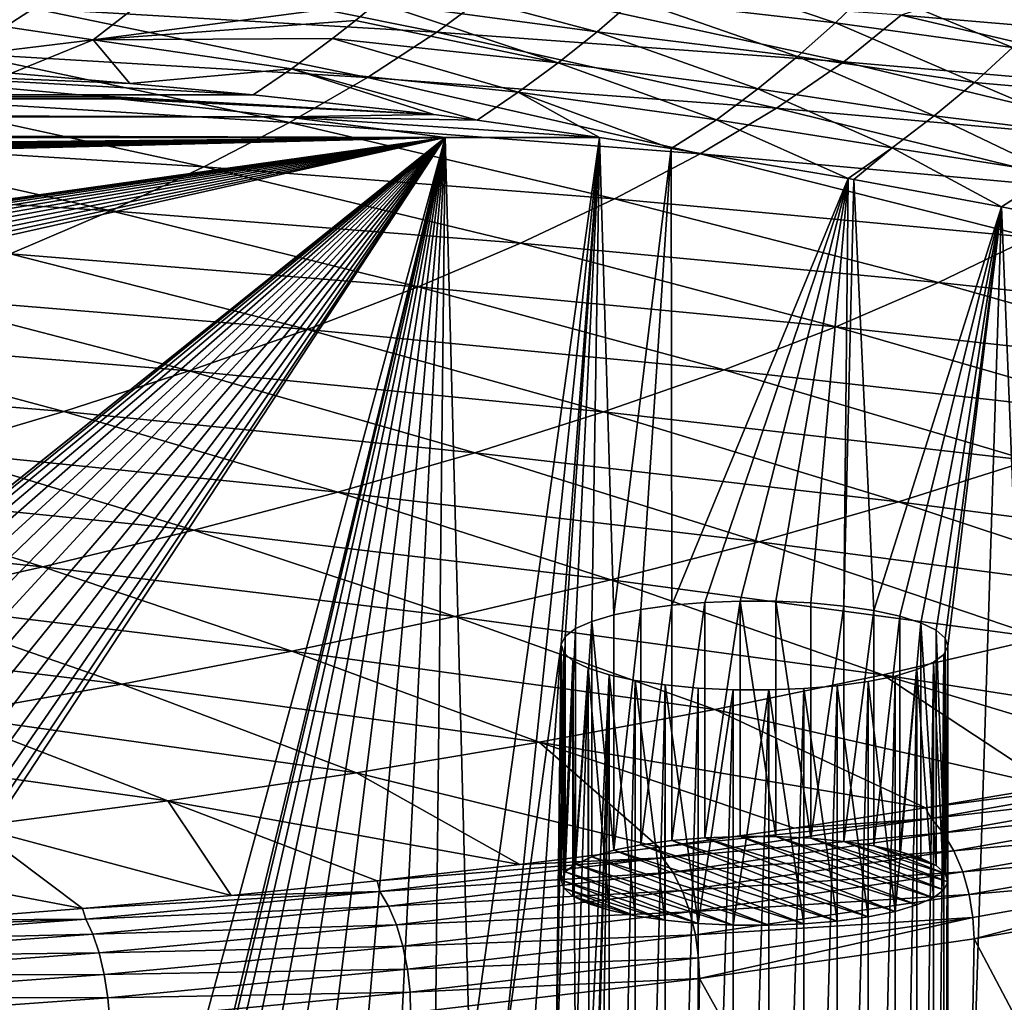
# Model space of a CAD drawing. Header units: metres. Extents: x -150 to 310, y -128 to 84.
# Tile 248 of 256: x 281 to 291, y 24 to 34. Entities that reach past the tile are written whole.
import ezdxf

# ---------------------------------------------------------------- set-up
doc = ezdxf.new("R2010")
doc.units = ezdxf.units.M
doc.layers.add('solid_26009703_SW0001_01', color=7, linetype='CONTINUOUS')

msp = doc.modelspace()

# ---------------------------------------------------------------- linework, layer by layer
at = {"layer": 'solid_26009703_SW0001_01'}
for points in [[(285.549469, 34.229885, 226.436417), (282.025909, 34.940891, 225.497757), (281.378357, 34.473717, 227.118439)], [(285.549469, 34.229885, 226.436417), (286.181061, 34.704117, 224.732376), (282.025909, 34.940891, 225.497757)], [(287.590088, 34.567863, 145.111008), (287.952087, 34.909527, 145.161819), (289.670258, 34.325634, 146.438599)], [(287.952087, 34.909527, 145.161819), (290.03656, 34.682556, 146.499359), (289.670258, 34.325634, 146.438599)], [(282.819458, 34.792801, 142.6315), (281.994415, 34.149914, 142.603485), (280.098816, 34.433998, 141.472763)], [(282.819458, 34.792801, 142.6315), (284.935913, 34.537025, 143.779022), (281.994415, 34.149914, 142.603485)], [(287.20578, 34.235413, 145.073425), (284.935913, 34.537025, 143.779022), (285.207275, 34.769348, 143.800949)], [(287.20578, 34.235413, 145.073425), (285.207275, 34.769348, 143.800949), (287.590088, 34.567863, 145.111008)], [(294.496643, 34.055347, 222.979782), (291.44693, 34.761524, 222.222366), (290.351105, 34.406754, 223.903366)], [(280.654572, 34.010101, 228.713531), (281.378357, 34.473717, 227.118439), (277.272766, 34.649605, 227.778717)], [(289.756226, 33.922871, 225.702988), (286.181061, 34.704117, 224.732376), (285.549469, 34.229885, 226.436417)], [(289.756226, 33.922871, 225.702988), (290.351105, 34.406754, 223.903366), (286.181061, 34.704117, 224.732376)], [(289.670258, 34.325634, 146.438599), (290.03656, 34.682556, 146.499359), (291.500641, 34.071388, 147.757034)], [(290.03656, 34.682556, 146.499359), (291.86618, 34.441887, 147.827026), (291.500641, 34.071388, 147.757034)], [(284.935913, 34.537025, 143.779022), (284.706451, 34.350189, 143.765244), (281.994415, 34.149914, 142.603485)], [(286.804291, 33.915009, 145.047089), (284.706451, 34.350189, 143.765244), (284.935913, 34.537025, 143.779022)], [(286.804291, 33.915009, 145.047089), (284.935913, 34.537025, 143.779022), (287.20578, 34.235413, 145.073425)], [(287.20578, 34.235413, 145.073425), (287.590088, 34.567863, 145.111008), (289.278595, 33.978367, 146.391769)], [(287.590088, 34.567863, 145.111008), (289.670258, 34.325634, 146.438599), (289.278595, 33.978367, 146.391769)], [(279.981049, 33.905453, 141.795685), (280.098816, 34.433998, 141.472763), (281.994415, 34.149914, 142.603485)], [(284.830292, 33.760189, 228.112885), (281.378357, 34.473717, 227.118439), (280.654572, 34.010101, 228.713531)], [(284.830292, 33.760189, 228.112885), (285.549469, 34.229885, 226.436417), (281.378357, 34.473717, 227.118439)], [(284.706451, 34.350189, 143.765244), (284.469025, 34.165142, 143.754669), (281.994415, 34.149914, 142.603485)], [(286.804291, 33.915009, 145.047089), (284.469025, 34.165142, 143.754669), (284.706451, 34.350189, 143.765244)], [(289.278595, 33.978367, 146.391769), (289.670258, 34.325634, 146.438599), (291.106934, 33.711071, 147.701141)], [(289.670258, 34.325634, 146.438599), (291.500641, 34.071388, 147.757034), (291.106934, 33.711071, 147.701141)], [(293.967651, 33.55761, 224.88829), (290.351105, 34.406754, 223.903366), (289.756226, 33.922871, 225.702988)], [(293.967651, 33.55761, 224.88829), (294.496643, 34.055347, 222.979782), (290.351105, 34.406754, 223.903366)], [(289.061798, 33.444275, 227.473923), (285.549469, 34.229885, 226.436417), (284.830292, 33.760189, 228.112885)], [(289.061798, 33.444275, 227.473923), (289.756226, 33.922871, 225.702988), (285.549469, 34.229885, 226.436417)], [(286.804291, 33.915009, 145.047089), (287.20578, 34.235413, 145.073425), (288.866852, 33.643864, 146.357056)], [(287.20578, 34.235413, 145.073425), (289.278595, 33.978367, 146.391769), (288.866852, 33.643864, 146.357056)], [(281.150696, 33.807163, 142.441559), (279.981049, 33.905453, 141.795685), (281.994415, 34.149914, 142.603485)], [(282.373444, 33.699184, 143.089355), (281.150696, 33.807163, 142.441559), (281.994415, 34.149914, 142.603485)], [(284.469025, 34.165142, 143.754669), (284.044495, 33.852943, 143.743149), (281.994415, 34.149914, 142.603485)], [(282.373444, 33.699184, 143.089355), (281.994415, 34.149914, 142.603485), (284.044495, 33.852943, 143.743149)], [(286.390503, 33.608898, 145.029953), (284.044495, 33.852943, 143.743149), (284.469025, 34.165142, 143.754669)], [(286.390503, 33.608898, 145.029953), (284.469025, 34.165142, 143.754669), (286.804291, 33.915009, 145.047089)], [(284.026489, 33.295635, 229.758377), (280.654572, 34.010101, 228.713531), (279.857239, 33.550457, 230.280304)], [(284.026489, 33.295635, 229.758377), (284.830292, 33.760189, 228.112885), (280.654572, 34.010101, 228.713531)], [(291.106934, 33.711071, 147.701141), (291.500641, 34.071388, 147.757034), (292.865509, 33.554932, 149.021057)], [(286.390503, 33.608898, 145.029953), (286.804291, 33.915009, 145.047089), (288.440338, 33.324551, 146.332352)], [(286.804291, 33.915009, 145.047089), (288.866852, 33.643864, 146.357056), (288.440338, 33.324551, 146.332352)], [(288.866852, 33.643864, 146.357056), (289.278595, 33.978367, 146.391769), (290.69046, 33.364227, 147.657715)], [(293.318939, 33.067432, 226.766083), (289.756226, 33.922871, 225.702988), (289.061798, 33.444275, 227.473923)], [(289.278595, 33.978367, 146.391769), (291.106934, 33.711071, 147.701141), (290.69046, 33.364227, 147.657715)], [(293.318939, 33.067432, 226.766083), (293.967651, 33.55761, 224.88829), (289.756226, 33.922871, 225.702988)], [(220.753189, 33.818741, 142.368561), (281.85083, 33.581394, 143.738922), (218.184708, 33.581394, 143.738922)], [(220.753189, 33.818741, 142.368561), (279.031219, 33.83704, 142.251602), (281.85083, 33.581394, 143.738922)], [(279.031219, 33.83704, 142.251602), (282.373444, 33.699184, 143.089355), (283.649292, 33.581394, 143.738922)], [(281.85083, 33.581394, 143.738922), (279.031219, 33.83704, 142.251602), (283.649292, 33.581394, 143.738922)], [(279.031219, 33.83704, 142.251602), (281.150696, 33.807163, 142.441559), (282.373444, 33.699184, 143.089355)], [(282.373444, 33.699184, 143.089355), (284.044495, 33.852943, 143.743149), (283.649292, 33.581394, 143.738922)], [(285.517883, 33.378094, 144.753815), (283.649292, 33.581394, 143.738922), (284.044495, 33.852943, 143.743149)], [(285.967102, 33.321426, 145.017349), (284.044495, 33.852943, 143.743149), (286.390503, 33.608898, 145.029953)], [(285.517883, 33.378094, 144.753815), (284.044495, 33.852943, 143.743149), (285.967102, 33.321426, 145.017349)], [(288.271088, 32.971764, 229.212036), (284.830292, 33.760189, 228.112885), (284.026489, 33.295635, 229.758377)], [(288.271088, 32.971764, 229.212036), (289.061798, 33.444275, 227.473923), (284.830292, 33.760189, 228.112885)], [(290.69046, 33.364227, 147.657715), (291.106934, 33.711071, 147.701141), (292.409882, 33.153748, 148.959671)], [(291.106934, 33.711071, 147.701141), (292.865509, 33.554932, 149.021057), (292.409882, 33.153748, 148.959671)], [(287.231842, 33.142666, 145.804123), (285.967102, 33.321426, 145.017349), (286.390503, 33.608898, 145.029953)], [(286.390503, 33.608898, 145.029953), (288.440338, 33.324551, 146.332352), (287.970184, 33.027657, 146.290665)], [(287.231842, 33.142666, 145.804123), (286.390503, 33.608898, 145.029953), (287.970184, 33.027657, 146.290665)], [(288.440338, 33.324551, 146.332352), (288.866852, 33.643864, 146.357056), (290.256653, 33.03334, 147.624786)], [(288.866852, 33.643864, 146.357056), (290.69046, 33.364227, 147.657715), (290.256653, 33.03334, 147.624786)], [(216.006058, 33.355789, 144.858429), (217.744492, 33.542385, 143.9431), (283.994232, 33.355755, 144.858582)], [(217.744492, 33.542385, 143.9431), (217.965561, 33.56163, 143.842987), (282.255432, 33.542393, 143.943069)], [(217.744492, 33.542385, 143.9431), (282.255432, 33.542393, 143.943069), (283.994232, 33.355755, 144.858582)], [(217.965561, 33.56163, 143.842987), (218.184708, 33.581394, 143.738922), (282.053345, 33.561947, 143.841324)], [(217.965561, 33.56163, 143.842987), (282.053345, 33.561947, 143.841324), (282.255432, 33.542393, 143.943069)], [(218.184708, 33.581394, 143.738922), (281.85083, 33.581394, 143.738922), (282.053345, 33.561947, 143.841324)], [(283.141022, 32.836823, 231.369522), (279.857239, 33.550457, 230.280304), (278.989044, 33.095207, 231.816055)], [(283.141022, 32.836823, 231.369522), (284.026489, 33.295635, 229.758377), (279.857239, 33.550457, 230.280304)], [(281.85083, 33.581394, 143.738922), (283.649292, 33.581394, 143.738922), (285.517883, 33.378094, 144.753815)], [(282.053345, 33.561947, 143.841324), (281.85083, 33.581394, 143.738922), (285.517883, 33.378094, 144.753815)], [(282.053345, 33.561947, 143.841324), (285.517883, 33.378094, 144.753815), (282.255432, 33.542393, 143.943069)], [(283.994232, 33.355755, 144.858582), (282.255432, 33.542393, 143.943069), (285.517883, 33.378094, 144.753815)], [(292.561707, 32.584015, 228.610245), (289.061798, 33.444275, 227.473923), (288.271088, 32.971764, 229.212036)], [(292.561707, 32.584015, 228.610245), (293.318939, 33.067432, 226.766083), (289.061798, 33.444275, 227.473923)], [(216.006058, 33.355789, 144.858429), (285.633423, 33.142666, 145.804123), (214.366592, 33.142666, 145.804123)], [(216.006058, 33.355789, 144.858429), (283.994232, 33.355755, 144.858582), (285.633423, 33.142666, 145.804123)], [(287.38736, 32.506145, 230.913223), (284.026489, 33.295635, 229.758377), (283.141022, 32.836823, 231.369522)], [(283.994232, 33.355755, 144.858582), (285.517883, 33.378094, 144.753815), (285.967102, 33.321426, 145.017349)], [(283.994232, 33.355755, 144.858582), (285.967102, 33.321426, 145.017349), (287.231842, 33.142666, 145.804123)], [(285.633423, 33.142666, 145.804123), (283.994232, 33.355755, 144.858582), (287.231842, 33.142666, 145.804123)], [(287.38736, 32.506145, 230.913223), (288.271088, 32.971764, 229.212036), (284.026489, 33.295635, 229.758377)], [(287.970184, 33.027657, 146.290665), (288.440338, 33.324551, 146.332352), (289.802917, 32.719349, 147.594879)], [(288.440338, 33.324551, 146.332352), (290.256653, 33.03334, 147.624786), (289.802917, 32.719349, 147.594879)], [(290.256653, 33.03334, 147.624786), (290.69046, 33.364227, 147.657715), (291.928375, 32.772495, 148.911743)], [(290.69046, 33.364227, 147.657715), (292.409882, 33.153748, 148.959671), (291.928375, 32.772495, 148.911743)], [(255.041092, 32.842091, 147.075653), (214.366592, 33.142666, 145.804123), (285.633423, 33.142666, 145.804123)], [(255.409927, 32.833172, 147.113373), (255.041092, 32.842091, 147.075653), (285.633423, 33.142666, 145.804123)], [(255.762848, 32.808918, 147.215988), (255.409927, 32.833172, 147.113373), (285.633423, 33.142666, 145.804123)], [(256.09082, 32.770248, 147.379562), (255.762848, 32.808918, 147.215988), (285.633423, 33.142666, 145.804123)], [(256.383392, 32.718056, 147.600357), (256.09082, 32.770248, 147.379562), (285.633423, 33.142666, 145.804123)], [(256.627686, 32.654808, 147.867905), (256.383392, 32.718056, 147.600357), (285.633423, 33.142666, 145.804123)], [(256.818268, 32.582169, 148.175186), (256.627686, 32.654808, 147.867905), (285.633423, 33.142666, 145.804123)], [(256.94751, 32.502415, 148.512573), (256.818268, 32.582169, 148.175186), (285.633423, 33.142666, 145.804123)], [(257.010559, 32.41946, 148.86351), (256.94751, 32.502415, 148.512573), (285.633423, 33.142666, 145.804123)], [(273.054352, 31.368559, 153.309128), (257.010559, 32.41946, 148.86351), (285.633423, 33.142666, 145.804123)], [(273.394135, 31.401554, 153.16954), (273.054352, 31.368559, 153.309128), (285.633423, 33.142666, 145.804123)], [(273.753357, 31.419693, 153.092819), (273.394135, 31.401554, 153.16954), (285.633423, 33.142666, 145.804123)], [(274.123444, 31.422354, 153.081558), (273.753357, 31.419693, 153.092819), (285.633423, 33.142666, 145.804123)], [(274.487549, 31.409288, 153.136826), (274.123444, 31.422354, 153.081558), (285.633423, 33.142666, 145.804123)], [(274.835052, 31.381189, 153.255692), (274.487549, 31.409288, 153.136826), (285.633423, 33.142666, 145.804123)], [(275.156219, 31.338531, 153.436157), (274.835052, 31.381189, 153.255692), (285.633423, 33.142666, 145.804123)], [(275.43576, 31.28335, 153.669586), (275.156219, 31.338531, 153.436157), (285.633423, 33.142666, 145.804123)], [(275.666992, 31.217337, 153.948837), (275.43576, 31.28335, 153.669586), (285.633423, 33.142666, 145.804123)], [(275.84201, 31.142279, 154.266357), (275.666992, 31.217337, 153.948837), (285.633423, 33.142666, 145.804123)], [(275.953339, 31.061644, 154.607468), (275.84201, 31.142279, 154.266357), (285.633423, 33.142666, 145.804123)], [(275.999023, 30.977451, 154.963623), (275.953339, 31.061644, 154.607468), (285.633423, 33.142666, 145.804123)], [(275.999023, 30.977451, 154.963623), (285.633423, 33.142666, 145.804123), (277.165985, 26.360853, 174.49321)], [(277.273132, 26.442041, 174.149765), (277.165985, 26.360853, 174.49321), (285.633423, 33.142666, 145.804123)], [(277.444275, 26.517504, 173.830536), (277.273132, 26.442041, 174.149765), (285.633423, 33.142666, 145.804123)], [(277.670074, 26.58379, 173.550125), (277.444275, 26.517504, 173.830536), (285.633423, 33.142666, 145.804123)], [(277.949036, 26.640297, 173.311081), (277.670074, 26.58379, 173.550125), (285.633423, 33.142666, 145.804123)], [(278.26886, 26.683872, 173.126755), (277.949036, 26.640297, 173.311081), (285.633423, 33.142666, 145.804123)], [(282.176941, 32.384354, 232.942932), (278.989044, 33.095207, 231.816055), (278.052704, 32.644772, 233.318054)], [(278.612671, 26.71279, 173.00441), (278.26886, 26.683872, 173.126755), (285.633423, 33.142666, 145.804123)], [(278.977539, 26.726917, 172.944656), (278.612671, 26.71279, 173.00441), (285.633423, 33.142666, 145.804123)], [(279.346283, 26.725267, 172.95163), (278.977539, 26.726917, 172.944656), (285.633423, 33.142666, 145.804123)], [(282.176941, 32.384354, 232.942932), (283.141022, 32.836823, 231.369522), (278.989044, 33.095207, 231.816055)], [(279.706512, 26.708225, 173.023727), (279.346283, 26.725267, 172.95163), (285.633423, 33.142666, 145.804123)], [(280.049286, 26.676029, 173.159927), (279.706512, 26.708225, 173.023727), (285.633423, 33.142666, 145.804123)], [(280.358826, 26.630022, 173.354553), (280.049286, 26.676029, 173.159927), (285.633423, 33.142666, 145.804123)], [(280.626587, 26.571838, 173.600677), (280.358826, 26.630022, 173.354553), (285.633423, 33.142666, 145.804123)], [(280.844574, 26.502815, 173.89267), (280.626587, 26.571838, 173.600677), (285.633423, 33.142666, 145.804123)], [(281.00238, 26.42625, 174.216568), (280.844574, 26.502815, 173.89267), (285.633423, 33.142666, 145.804123)], [(281.096924, 26.344307, 174.563202), (281.00238, 26.42625, 174.216568), (285.633423, 33.142666, 145.804123)], [(281.124084, 26.259361, 174.922546), (281.096924, 26.344307, 174.563202), (285.633423, 33.142666, 145.804123)], [(281.124084, 16.540943, 216.034348), (281.124084, 26.259361, 174.922546), (285.633423, 33.142666, 145.804123)], [(281.124084, 16.540943, 216.034348), (285.633423, 33.142666, 145.804123), (283.218231, 23.153229, 188.062424)], [(283.276733, 23.236935, 187.708328), (283.218231, 23.153229, 188.062424), (285.633423, 33.142666, 145.804123)], [(283.4021, 23.317078, 187.369278), (283.276733, 23.236935, 187.708328), (285.633423, 33.142666, 145.804123)], [(283.588074, 23.390066, 187.060532), (283.4021, 23.317078, 187.369278), (285.633423, 33.142666, 145.804123)], [(283.829498, 23.45421, 186.789169), (283.588074, 23.390066, 187.060532), (285.633423, 33.142666, 145.804123)], [(284.119263, 23.507133, 186.565292), (283.829498, 23.45421, 186.789169), (285.633423, 33.142666, 145.804123)], [(284.442749, 23.546562, 186.398499), (284.119263, 23.507133, 186.565292), (285.633423, 33.142666, 145.804123)], [(284.797485, 23.572079, 186.290558), (284.442749, 23.546562, 186.398499), (285.633423, 33.142666, 145.804123)], [(285.166687, 23.581963, 186.248749), (284.797485, 23.572079, 186.290558), (285.633423, 33.142666, 145.804123)], [(285.531921, 23.57621, 186.273087), (285.166687, 23.581963, 186.248749), (285.633423, 33.142666, 145.804123)], [(285.890198, 23.554977, 186.3629), (285.531921, 23.57621, 186.273087), (285.633423, 33.142666, 145.804123)], [(285.890198, 23.554977, 186.3629), (285.633423, 33.142666, 145.804123), (287.231842, 33.142666, 145.804123)], [(286.224152, 23.518967, 186.515244), (285.890198, 23.554977, 186.3629), (287.231842, 33.142666, 145.804123)], [(286.833344, 27.899412, 167.98465), (286.224152, 23.518967, 186.515244), (287.231842, 33.142666, 145.804123)], [(286.874207, 27.983492, 167.628967), (286.833344, 27.899412, 167.98465), (287.231842, 33.142666, 145.804123)], [(286.981323, 28.06468, 167.285522), (286.874207, 27.983492, 167.628967), (287.231842, 33.142666, 145.804123)], [(287.152466, 28.140142, 166.966293), (286.981323, 28.06468, 167.285522), (287.231842, 33.142666, 145.804123)], [(287.378265, 28.206429, 166.685883), (287.152466, 28.140142, 166.966293), (287.231842, 33.142666, 145.804123)], [(287.378265, 28.206429, 166.685883), (287.231842, 33.142666, 145.804123), (287.970184, 33.027657, 146.290665)], [(287.657257, 28.262934, 166.446838), (287.378265, 28.206429, 166.685883), (287.970184, 33.027657, 146.290665)], [(287.977051, 28.306509, 166.262512), (287.657257, 28.262934, 166.446838), (287.970184, 33.027657, 146.290665)], [(287.977051, 28.306509, 166.262512), (287.970184, 33.027657, 146.290665), (289.802917, 32.719349, 147.594879)], [(289.861053, 32.709011, 147.638611), (289.802917, 32.719349, 147.594879), (290.256653, 33.03334, 147.624786)], [(289.861053, 32.709011, 147.638611), (290.256653, 33.03334, 147.624786), (291.385956, 32.425095, 148.839661)], [(290.256653, 33.03334, 147.624786), (291.928375, 32.772495, 148.911743), (291.385956, 32.425095, 148.839661)], [(291.699554, 32.108383, 230.415878), (288.271088, 32.971764, 229.212036), (287.38736, 32.506145, 230.913223)], [(291.699554, 32.108383, 230.415878), (292.561707, 32.584015, 228.610245), (288.271088, 32.971764, 229.212036)], [(286.41394, 32.048222, 232.573395), (283.141022, 32.836823, 231.369522), (282.176941, 32.384354, 232.942932)], [(286.41394, 32.048222, 232.573395), (287.38736, 32.506145, 230.913223), (283.141022, 32.836823, 231.369522)], [(288.320862, 28.335428, 166.140167), (287.977051, 28.306509, 166.262512), (289.802917, 32.719349, 147.594879)], [(288.68573, 28.349556, 166.080414), (288.320862, 28.335428, 166.140167), (289.802917, 32.719349, 147.594879)], [(289.054474, 28.347906, 166.087387), (288.68573, 28.349556, 166.080414), (289.802917, 32.719349, 147.594879)], [(289.414703, 28.330864, 166.159485), (289.054474, 28.347906, 166.087387), (289.802917, 32.719349, 147.594879)], [(289.757477, 28.298668, 166.295685), (289.414703, 28.330864, 166.159485), (289.802917, 32.719349, 147.594879)], [(289.757477, 28.298668, 166.295685), (289.802917, 32.719349, 147.594879), (289.861053, 32.709011, 147.638611)], [(290.067017, 28.252661, 166.490311), (289.757477, 28.298668, 166.295685), (289.861053, 32.709011, 147.638611)], [(290.067017, 28.252661, 166.490311), (289.861053, 32.709011, 147.638611), (291.385956, 32.425095, 148.839661)], [(292.410522, 32.220032, 149.707138), (291.385956, 32.425095, 148.839661), (291.928375, 32.772495, 148.911743)], [(281.137207, 31.938833, 234.475235), (282.176941, 32.384354, 232.942932), (278.052704, 32.644772, 233.318054)], [(290.736053, 31.64156, 232.17807), (287.38736, 32.506145, 230.913223), (286.41394, 32.048222, 232.573395)], [(290.736053, 31.64156, 232.17807), (291.699554, 32.108383, 230.415878), (287.38736, 32.506145, 230.913223)], [(285.354126, 31.598797, 234.188431), (282.176941, 32.384354, 232.942932), (281.137207, 31.938833, 234.475235)], [(285.354126, 31.598797, 234.188431), (286.41394, 32.048222, 232.573395), (282.176941, 32.384354, 232.942932)], [(290.334808, 28.194477, 166.736435), (290.067017, 28.252661, 166.490311), (291.385956, 32.425095, 148.839661)], [(290.552795, 28.125454, 167.028427), (290.334808, 28.194477, 166.736435), (291.385956, 32.425095, 148.839661)], [(290.710571, 28.048887, 167.352325), (290.552795, 28.125454, 167.028427), (291.385956, 32.425095, 148.839661)], [(290.805115, 27.966946, 167.698959), (290.710571, 28.048887, 167.352325), (291.385956, 32.425095, 148.839661)], [(290.832306, 27.882, 168.058304), (290.805115, 27.966946, 167.698959), (291.385956, 32.425095, 148.839661)], [(290.832306, 14.918305, 222.89859), (291.385956, 32.425095, 148.839661), (292.243591, 10.984581, 239.539429)], [(290.832306, 14.918305, 222.89859), (290.832306, 27.882, 168.058304), (291.385956, 32.425095, 148.839661)], [(292.410522, 32.220032, 149.707138), (292.243591, 10.984581, 239.539429), (291.385956, 32.425095, 148.839661)], [(295.114532, 31.169991, 231.72438), (291.699554, 32.108383, 230.415878), (290.736053, 31.64156, 232.17807)], [(289.674835, 31.184574, 233.891922), (286.41394, 32.048222, 232.573395), (285.354126, 31.598797, 234.188431)], [(289.674835, 31.184574, 233.891922), (290.736053, 31.64156, 232.17807), (286.41394, 32.048222, 232.573395)], [(284.211182, 31.158676, 235.754242), (281.137207, 31.938833, 234.475235), (280.024872, 31.500853, 235.963089)], [(284.211182, 31.158676, 235.754242), (285.354126, 31.598797, 234.188431), (281.137207, 31.938833, 234.475235)], [(288.51947, 30.738447, 235.552536), (285.354126, 31.598797, 234.188431), (284.211182, 31.158676, 235.754242)], [(288.51947, 30.738447, 235.552536), (289.674835, 31.184574, 233.891922), (285.354126, 31.598797, 234.188431)], [(294.071442, 30.701817, 233.552856), (290.736053, 31.64156, 232.17807), (289.674835, 31.184574, 233.891922)], [(294.071442, 30.701817, 233.552856), (295.114532, 31.169991, 231.72438), (290.736053, 31.64156, 232.17807)], [(282.988464, 30.728655, 237.266739), (280.024872, 31.500853, 235.963089), (278.844086, 31.070845, 237.403809)], [(282.988464, 30.728655, 237.266739), (284.211182, 31.158676, 235.754242), (280.024872, 31.500853, 235.963089)], [(287.273529, 30.304209, 237.155029), (284.211182, 31.158676, 235.754242), (282.988464, 30.728655, 237.266739)], [(287.273529, 30.304209, 237.155029), (288.51947, 30.738447, 235.552536), (284.211182, 31.158676, 235.754242)], [(292.922577, 30.245804, 235.325058), (289.674835, 31.184574, 233.891922), (288.51947, 30.738447, 235.552536)], [(292.922577, 30.245804, 235.325058), (294.071442, 30.701817, 233.552856), (289.674835, 31.184574, 233.891922)], [(281.690582, 30.30933, 238.722717), (278.844086, 31.070845, 237.403809), (277.600128, 30.649075, 238.795471)], [(281.690582, 30.30933, 238.722717), (282.988464, 30.728655, 237.266739), (278.844086, 31.070845, 237.403809)], [(280.323303, 29.901096, 240.119781), (281.690582, 30.30933, 238.722717), (277.600128, 30.649075, 238.795471)], [(285.940704, 29.882874, 238.694519), (282.988464, 30.728655, 237.266739), (281.690582, 30.30933, 238.722717)], [(285.940704, 29.882874, 238.694519), (287.273529, 30.304209, 237.155029), (282.988464, 30.728655, 237.266739)], [(291.671844, 29.803223, 237.035202), (288.51947, 30.738447, 235.552536), (287.273529, 30.304209, 237.155029)], [(291.671844, 29.803223, 237.035202), (292.922577, 30.245804, 235.325058), (288.51947, 30.738447, 235.552536)], [(284.52597, 29.475216, 240.167191), (281.690582, 30.30933, 238.722717), (280.323303, 29.901096, 240.119781)], [(284.52597, 29.475216, 240.167191), (285.940704, 29.882874, 238.694519), (281.690582, 30.30933, 238.722717)], [(290.323181, 29.375338, 238.677551), (287.273529, 30.304209, 237.155029), (285.940704, 29.882874, 238.694519)], [(290.323181, 29.375338, 238.677551), (291.671844, 29.803223, 237.035202), (287.273529, 30.304209, 237.155029)], [(283.035675, 29.081779, 241.570175), (280.323303, 29.901096, 240.119781), (278.892487, 29.504343, 241.455597)], [(283.035675, 29.081779, 241.570175), (284.52597, 29.475216, 240.167191), (280.323303, 29.901096, 240.119781)], [(288.880493, 28.963402, 240.246384), (285.940704, 29.882874, 238.694519), (284.52597, 29.475216, 240.167191)], [(288.880493, 28.963402, 240.246384), (290.323181, 29.375338, 238.677551), (285.940704, 29.882874, 238.694519)], [(294.81015, 28.793036, 238.636414), (291.671844, 29.803223, 237.035202), (290.323181, 29.375338, 238.677551)], [(281.476196, 28.703094, 242.900665), (278.892487, 29.504343, 241.455597), (277.404022, 29.119457, 242.727814)], [(281.476196, 28.703094, 242.900665), (283.035675, 29.081779, 241.570175), (278.892487, 29.504343, 241.455597)], [(287.349243, 28.568394, 241.737183), (284.52597, 29.475216, 240.167191), (283.035675, 29.081779, 241.570175)], [(287.349243, 28.568394, 241.737183), (288.880493, 28.963402, 240.246384), (284.52597, 29.475216, 240.167191)], [(293.358978, 28.371965, 240.321793), (290.323181, 29.375338, 238.677551), (288.880493, 28.963402, 240.246384)], [(293.358978, 28.371965, 240.321793), (294.81015, 28.793036, 238.636414), (290.323181, 29.375338, 238.677551)], [(279.853912, 28.339689, 244.155884), (281.476196, 28.703094, 242.900665), (277.404022, 29.119457, 242.727814)], [(285.736237, 28.191008, 243.146591), (283.035675, 29.081779, 241.570175), (281.476196, 28.703094, 242.900665)], [(285.736237, 28.191008, 243.146591), (287.349243, 28.568394, 241.737183), (283.035675, 29.081779, 241.570175)], [(291.806763, 27.97014, 241.922318), (288.880493, 28.963402, 240.246384), (287.349243, 28.568394, 241.737183)], [(291.806763, 27.97014, 241.922318), (293.358978, 28.371965, 240.321793), (288.880493, 28.963402, 240.246384)], [(284.048431, 27.83193, 244.471313), (281.476196, 28.703094, 242.900665), (279.853912, 28.339689, 244.155884)], [(284.048431, 27.83193, 244.471313), (285.736237, 28.191008, 243.146591), (281.476196, 28.703094, 242.900665)], [(290.159271, 27.588751, 243.432678), (287.349243, 28.568394, 241.737183), (285.736237, 28.191008, 243.146591)], [(290.159271, 27.588751, 243.432678), (291.806763, 27.97014, 241.922318), (287.349243, 28.568394, 241.737183)], [(282.292755, 27.491844, 245.708038), (279.853912, 28.339689, 244.155884), (278.175262, 27.992094, 245.333008)], [(282.292755, 27.491844, 245.708038), (284.048431, 27.83193, 244.471313), (279.853912, 28.339689, 244.155884)], [(287.657257, 25.829987, 165.871719), (287.657257, 28.262934, 166.446838), (287.977051, 28.306509, 166.262512)], [(287.657257, 25.829987, 165.871719), (287.977051, 28.306509, 166.262512), (287.977203, 25.873571, 165.687347)], [(287.977203, 25.873571, 165.687347), (287.977051, 28.306509, 166.262512), (288.320862, 28.335428, 166.140167)], [(287.977203, 25.873571, 165.687347), (288.320862, 28.335428, 166.140167), (288.320892, 25.902487, 165.565018)], [(288.320892, 25.902487, 165.565018), (288.320862, 28.335428, 166.140167), (288.68573, 28.349556, 166.080414)], [(288.320892, 25.902487, 165.565018), (288.68573, 28.349556, 166.080414), (288.685394, 25.916603, 165.50531)], [(288.685394, 25.916603, 165.50531), (288.68573, 28.349556, 166.080414), (289.054016, 25.914974, 165.512192)], [(289.054016, 25.914974, 165.512192), (288.68573, 28.349556, 166.080414), (289.054474, 28.347906, 166.087387)], [(289.054016, 25.914974, 165.512192), (289.054474, 28.347906, 166.087387), (289.41449, 25.897923, 165.584335)], [(289.41449, 25.897923, 165.584335), (289.054474, 28.347906, 166.087387), (289.414703, 28.330864, 166.159485)], [(289.41449, 25.897923, 165.584335), (289.414703, 28.330864, 166.159485), (289.757477, 28.298668, 166.295685)], [(287.378204, 25.773453, 166.11087), (287.152466, 28.140142, 166.966293), (287.378265, 28.206429, 166.685883)], [(287.378204, 25.773453, 166.11087), (287.378265, 28.206429, 166.685883), (287.657257, 28.262934, 166.446838)], [(287.378204, 25.773453, 166.11087), (287.657257, 28.262934, 166.446838), (287.657257, 25.829987, 165.871719)], [(289.41449, 25.897923, 165.584335), (289.757477, 28.298668, 166.295685), (289.757996, 25.865654, 165.72084)], [(289.757996, 25.865654, 165.72084), (289.757477, 28.298668, 166.295685), (290.067017, 28.252661, 166.490311)], [(289.757996, 25.865654, 165.72084), (290.067017, 28.252661, 166.490311), (290.067596, 25.819609, 165.915619)], [(290.067596, 25.819609, 165.915619), (290.067017, 28.252661, 166.490311), (290.334808, 28.194477, 166.736435)], [(288.42392, 27.228662, 244.849014), (285.736237, 28.191008, 243.146591), (284.048431, 27.83193, 244.471313)], [(288.42392, 27.228662, 244.849014), (290.159271, 27.588751, 243.432678), (285.736237, 28.191008, 243.146591)], [(286.981445, 25.631802, 166.710098), (286.981323, 28.06468, 167.285522), (287.152466, 28.140142, 166.966293)], [(286.981445, 25.631802, 166.710098), (287.152466, 28.140142, 166.966293), (287.152466, 25.707193, 166.391174)], [(287.152466, 25.707193, 166.391174), (287.152466, 28.140142, 166.966293), (287.378204, 25.773453, 166.11087)], [(290.067596, 25.819609, 165.915619), (290.334808, 28.194477, 166.736435), (290.335083, 25.761461, 166.161606)], [(290.335083, 25.761461, 166.161606), (290.334808, 28.194477, 166.736435), (290.552795, 28.125454, 167.028427)], [(290.335083, 25.761461, 166.161606), (290.552795, 28.125454, 167.028427), (290.552582, 25.692593, 166.452942)], [(290.552582, 25.692593, 166.452942), (290.552795, 28.125454, 167.028427), (290.710327, 25.6161, 166.77652)], [(290.710327, 25.6161, 166.77652), (290.552795, 28.125454, 167.028427), (290.710571, 28.048887, 167.352325)], [(286.874268, 25.550652, 167.053391), (286.874207, 27.983492, 167.628967), (286.981323, 28.06468, 167.285522)], [(286.874268, 25.550652, 167.053391), (286.981323, 28.06468, 167.285522), (286.981445, 25.631802, 166.710098)], [(290.710327, 25.6161, 166.77652), (290.710571, 28.048887, 167.352325), (290.804993, 25.53413, 167.123276)], [(290.804993, 25.53413, 167.123276), (290.710571, 28.048887, 167.352325), (290.805115, 27.966946, 167.698959)], [(280.476105, 27.171438, 246.853455), (282.292755, 27.491844, 245.708038), (278.175262, 27.992094, 245.333008)], [(286.833344, 27.899412, 167.98465), (286.523102, 23.469692, 186.723679), (286.224152, 23.518967, 186.515244)], [(286.833344, 27.899412, 167.98465), (286.779327, 23.408205, 186.983795), (286.523102, 23.469692, 186.723679)], [(286.833344, 27.899412, 167.98465), (286.860504, 27.814466, 168.343994), (286.779327, 23.408205, 186.983795)], [(286.833374, 25.466513, 167.409332), (286.833344, 27.899412, 167.98465), (286.874207, 27.983492, 167.628967)], [(286.860626, 25.381388, 167.769424), (286.860504, 27.814466, 168.343994), (286.833344, 27.899412, 167.98465)], [(286.860626, 25.381388, 167.769424), (286.833344, 27.899412, 167.98465), (286.833374, 25.466513, 167.409332)], [(286.833374, 25.466513, 167.409332), (286.874207, 27.983492, 167.628967), (286.874268, 25.550652, 167.053391)], [(290.159271, 27.588751, 243.432678), (294.415131, 26.918055, 243.788132), (291.806763, 27.97014, 241.922318)], [(290.804993, 25.53413, 167.123276), (290.805115, 27.966946, 167.698959), (290.832306, 27.882, 168.058304)], [(286.608215, 26.890728, 246.16748), (284.048431, 27.83193, 244.471313), (282.292755, 27.491844, 245.708038)], [(286.608215, 26.890728, 246.16748), (288.42392, 27.228662, 244.849014), (284.048431, 27.83193, 244.471313)], [(286.860504, 27.814466, 168.343994), (286.955048, 27.732523, 168.690643), (286.779327, 23.408205, 186.983795)], [(286.860626, 25.381388, 167.769424), (286.955048, 27.732523, 168.690643), (286.860504, 27.814466, 168.343994)], [(290.684326, 15.083573, 222.199463), (290.684326, 27.716732, 168.757446), (290.791443, 27.79792, 168.414001)], [(290.791351, 25.364866, 167.839325), (290.791443, 27.79792, 168.414001), (290.684326, 27.716732, 168.757446)], [(290.791443, 15.002386, 222.542908), (290.684326, 15.083573, 222.199463), (290.791443, 27.79792, 168.414001)], [(290.832245, 25.449005, 167.483383), (290.791443, 27.79792, 168.414001), (290.791351, 25.364866, 167.839325)], [(290.791443, 15.002386, 222.542908), (290.791443, 27.79792, 168.414001), (290.832306, 27.882, 168.058304)], [(290.832245, 25.449005, 167.483383), (290.832306, 27.882, 168.058304), (290.791443, 27.79792, 168.414001)], [(290.832306, 14.918305, 222.89859), (290.791443, 15.002386, 222.542908), (290.832306, 27.882, 168.058304)], [(290.804993, 25.53413, 167.123276), (290.832306, 27.882, 168.058304), (290.832245, 25.449005, 167.483383)], [(286.955048, 27.732523, 168.690643), (286.980774, 23.337212, 187.284119), (286.779327, 23.408205, 186.983795)], [(286.955322, 25.299417, 168.11618), (286.955048, 27.732523, 168.690643), (286.860626, 25.381388, 167.769424)], [(286.955048, 27.732523, 168.690643), (287.112854, 27.655958, 169.014542), (286.980774, 23.337212, 187.284119)], [(286.955322, 25.299417, 168.11618), (287.112854, 27.655958, 169.014542), (286.955048, 27.732523, 168.690643)], [(290.513153, 15.159036, 221.880234), (290.513153, 27.64127, 169.076675), (290.684326, 27.716732, 168.757446)], [(290.684204, 25.283716, 168.182617), (290.684326, 27.716732, 168.757446), (290.513153, 27.64127, 169.076675)], [(290.684326, 15.083573, 222.199463), (290.513153, 15.159036, 221.880234), (290.684326, 27.716732, 168.757446)], [(290.791351, 25.364866, 167.839325), (290.684326, 27.716732, 168.757446), (290.684204, 25.283716, 168.182617)], [(287.113037, 25.222925, 168.439774), (287.112854, 27.655958, 169.014542), (286.955322, 25.299417, 168.11618)], [(287.112854, 27.655958, 169.014542), (287.122528, 23.259003, 187.61496), (286.980774, 23.337212, 187.284119)], [(287.112854, 27.655958, 169.014542), (287.330841, 27.586935, 169.306519), (287.122528, 23.259003, 187.61496)], [(287.330536, 25.154057, 168.73111), (287.330841, 27.586935, 169.306519), (287.112854, 27.655958, 169.014542)], [(287.330536, 25.154057, 168.73111), (287.112854, 27.655958, 169.014542), (287.113037, 25.222925, 168.439774)], [(290.287354, 15.225322, 221.599823), (290.287354, 27.574984, 169.357086), (290.513153, 27.64127, 169.076675)], [(290.287445, 25.142065, 168.78183), (290.513153, 27.64127, 169.076675), (290.287354, 27.574984, 169.357086)], [(290.513153, 15.159036, 221.880234), (290.287354, 15.225322, 221.599823), (290.513153, 27.64127, 169.076675)], [(290.513184, 25.208323, 168.501541), (290.513153, 27.64127, 169.076675), (290.287445, 25.142065, 168.78183)], [(290.684204, 25.283716, 168.182617), (290.513153, 27.64127, 169.076675), (290.513184, 25.208323, 168.501541)], [(284.719543, 26.5758, 247.384216), (282.292755, 27.491844, 245.708038), (280.476105, 27.171438, 246.853455)], [(284.719543, 26.5758, 247.384216), (286.608215, 26.890728, 246.16748), (282.292755, 27.491844, 245.708038)], [(287.330841, 27.586935, 169.306519), (287.199615, 23.17555, 187.967987), (287.122528, 23.259003, 187.61496)], [(287.330841, 27.586935, 169.306519), (287.208405, 23.090839, 188.32634), (287.199615, 23.17555, 187.967987)], [(287.330841, 27.586935, 169.306519), (287.208405, 19.709467, 202.630554), (287.208405, 23.090839, 188.32634)], [(287.330841, 15.21337, 221.650391), (287.208405, 19.709467, 202.630554), (287.330841, 27.586935, 169.306519)], [(287.598022, 25.095907, 168.977097), (287.330841, 27.586935, 169.306519), (287.330536, 25.154057, 168.73111)], [(287.330841, 15.21337, 221.650391), (287.330841, 27.586935, 169.306519), (287.598602, 27.528751, 169.552658)], [(287.598022, 25.095907, 168.977097), (287.598602, 27.528751, 169.552658), (287.330841, 27.586935, 169.306519)], [(287.598602, 15.271555, 221.404251), (287.330841, 15.21337, 221.650391), (287.598602, 27.528751, 169.552658)], [(287.907654, 25.049864, 169.171875), (287.598602, 27.528751, 169.552658), (287.598022, 25.095907, 168.977097)], [(287.598602, 15.271555, 221.404251), (287.598602, 27.528751, 169.552658), (287.908173, 27.482744, 169.747284)], [(287.907654, 25.049864, 169.171875), (287.908173, 27.482744, 169.747284), (287.598602, 27.528751, 169.552658)], [(288.42392, 27.228662, 244.849014), (291.916412, 26.434261, 245.834564), (290.159271, 27.588751, 243.432678)], [(289.688568, 15.325403, 221.176453), (289.688568, 27.474901, 169.780457), (290.008392, 27.518478, 169.596115)], [(290.008392, 25.085531, 169.020996), (290.008392, 27.518478, 169.596115), (289.688568, 27.474901, 169.780457)], [(290.008392, 15.281828, 221.360794), (289.688568, 15.325403, 221.176453), (290.008392, 27.518478, 169.596115)], [(290.008392, 15.281828, 221.360794), (290.008392, 27.518478, 169.596115), (290.287354, 27.574984, 169.357086)], [(290.287445, 25.142065, 168.78183), (290.287354, 27.574984, 169.357086), (290.008392, 27.518478, 169.596115)], [(290.287354, 15.225322, 221.599823), (290.008392, 15.281828, 221.360794), (290.287354, 27.574984, 169.357086)], [(290.287445, 25.142065, 168.78183), (290.008392, 27.518478, 169.596115), (290.008392, 25.085531, 169.020996)], [(290.159271, 27.588751, 243.432678), (291.916412, 26.434261, 245.834564), (293.18927, 26.669758, 244.837662)], [(290.159271, 27.588751, 243.432678), (293.18927, 26.669758, 244.837662), (294.415131, 26.918055, 243.788132)], [(287.908173, 15.317561, 221.209625), (287.598602, 15.271555, 221.404251), (287.908173, 27.482744, 169.747284)], [(288.25116, 25.017595, 169.30838), (287.908173, 27.482744, 169.747284), (287.907654, 25.049864, 169.171875)], [(287.908173, 15.317561, 221.209625), (287.908173, 27.482744, 169.747284), (288.250946, 27.450548, 169.883484)], [(288.25116, 25.017595, 169.30838), (288.250946, 27.450548, 169.883484), (287.908173, 27.482744, 169.747284)], [(288.250946, 15.349757, 221.073425), (287.908173, 15.317561, 221.209625), (288.250946, 27.450548, 169.883484)], [(288.250946, 15.349757, 221.073425), (288.250946, 27.450548, 169.883484), (288.611176, 27.433506, 169.955566)], [(288.25116, 25.017595, 169.30838), (288.611176, 27.433506, 169.955566), (288.250946, 27.450548, 169.883484)], [(288.611176, 15.366799, 221.001328), (288.250946, 15.349757, 221.073425), (288.611176, 27.433506, 169.955566)], [(288.611633, 25.000542, 169.380524), (288.611176, 27.433506, 169.955566), (288.25116, 25.017595, 169.30838)], [(288.611176, 15.366799, 221.001328), (288.611176, 27.433506, 169.955566), (288.979919, 27.431856, 169.962555)], [(288.611633, 25.000542, 169.380524), (288.979919, 27.431856, 169.962555), (288.611176, 27.433506, 169.955566)], [(288.979919, 15.368449, 220.994354), (288.611176, 15.366799, 221.001328), (288.979919, 27.431856, 169.962555)], [(288.980225, 24.998913, 169.387405), (288.979919, 27.431856, 169.962555), (288.611633, 25.000542, 169.380524)], [(288.979919, 15.368449, 220.994354), (288.979919, 27.431856, 169.962555), (289.344757, 27.445984, 169.902786)], [(289.344757, 25.013031, 169.327682), (289.344757, 27.445984, 169.902786), (288.979919, 27.431856, 169.962555)], [(289.344757, 15.354321, 221.054123), (288.979919, 15.368449, 220.994354), (289.344757, 27.445984, 169.902786)], [(289.344757, 25.013031, 169.327682), (288.979919, 27.431856, 169.962555), (288.980225, 24.998913, 169.387405)], [(289.344757, 15.354321, 221.054123), (289.344757, 27.445984, 169.902786), (289.688568, 27.474901, 169.780457)], [(289.688446, 25.041946, 169.205368), (289.688568, 27.474901, 169.780457), (289.344757, 27.445984, 169.902786)], [(289.688568, 15.325403, 221.176453), (289.344757, 15.354321, 221.054123), (289.688568, 27.474901, 169.780457)], [(289.688446, 25.041946, 169.205368), (289.344757, 27.445984, 169.902786), (289.344757, 25.013031, 169.327682)], [(289.688446, 25.041946, 169.205368), (290.008392, 25.085531, 169.020996), (289.688568, 27.474901, 169.780457)], [(286.608215, 26.890728, 246.16748), (290.600128, 26.211805, 246.77739), (288.42392, 27.228662, 244.849014)], [(288.42392, 27.228662, 244.849014), (290.600128, 26.211805, 246.77739), (291.916412, 26.434261, 245.834564)], [(282.765411, 26.284729, 248.495422), (280.476105, 27.171438, 246.853455), (278.605469, 26.871393, 247.904297)], [(282.765411, 26.284729, 248.495422), (284.719543, 26.5758, 247.384216), (280.476105, 27.171438, 246.853455)], [(284.719543, 26.5758, 247.384216), (287.843719, 25.807415, 248.496185), (286.608215, 26.890728, 246.16748)], [(286.608215, 26.890728, 246.16748), (287.843719, 25.807415, 248.496185), (289.242737, 26.002636, 247.665054)], [(286.608215, 26.890728, 246.16748), (289.242737, 26.002636, 247.665054), (290.600128, 26.211805, 246.77739)], [(280.753265, 26.018372, 249.497223), (282.765411, 26.284729, 248.495422), (278.605469, 26.871393, 247.904297)], [(282.765411, 26.284729, 248.495422), (286.405579, 25.626259, 249.269775), (284.719543, 26.5758, 247.384216)], [(284.719543, 26.5758, 247.384216), (286.405579, 25.626259, 249.269775), (287.843719, 25.807415, 248.496185)], [(293.274872, 26.562893, 245.027313), (291.916412, 26.434261, 245.834564), (290.600128, 26.211805, 246.77739)], [(290.661011, 26.100857, 246.980896), (293.274872, 26.562893, 245.027313), (290.600128, 26.211805, 246.77739)], [(293.412537, 26.420034, 245.162216), (293.274872, 26.562893, 245.027313), (290.661011, 26.100857, 246.980896)], [(290.783691, 25.955141, 247.126755), (293.412537, 26.420034, 245.162216), (290.661011, 26.100857, 246.980896)], [(293.537262, 26.236055, 245.271515), (293.412537, 26.420034, 245.162216), (290.783691, 25.955141, 247.126755)], [(280.753265, 26.018372, 249.497223), (283.423553, 25.307957, 250.636948), (282.765411, 26.284729, 248.495422)], [(282.765411, 26.284729, 248.495422), (283.423553, 25.307957, 250.636948), (284.931793, 25.459476, 249.984192)], [(282.765411, 26.284729, 248.495422), (284.931793, 25.459476, 249.984192), (286.405579, 25.626259, 249.269775)], [(290.661011, 26.100857, 246.980896), (290.600128, 26.211805, 246.77739), (289.242737, 26.002636, 247.665054)], [(290.894775, 25.768583, 247.245941), (293.537262, 26.236055, 245.271515), (290.783691, 25.955141, 247.126755)], [(293.640015, 26.020292, 245.346359), (293.537262, 26.236055, 245.271515), (290.894775, 25.768583, 247.245941)], [(290.661011, 26.100857, 246.980896), (289.242737, 26.002636, 247.665054), (287.843719, 25.807415, 248.496185)], [(287.882385, 25.69455, 248.705414), (290.661011, 26.100857, 246.980896), (287.843719, 25.807415, 248.496185)], [(290.783691, 25.955141, 247.126755), (290.661011, 26.100857, 246.980896), (287.882385, 25.69455, 248.705414)], [(278.690552, 25.777576, 250.385803), (281.883484, 25.172016, 251.226608), (280.753265, 26.018372, 249.497223)], [(280.753265, 26.018372, 249.497223), (281.883484, 25.172016, 251.226608), (283.423553, 25.307957, 250.636948)], [(290.986237, 25.550705, 247.328888), (293.640015, 26.020292, 245.346359), (290.894775, 25.768583, 247.245941)], [(293.714233, 25.78656, 245.381927), (293.640015, 26.020292, 245.346359), (290.986237, 25.550705, 247.328888)], [(287.657257, 25.829987, 165.871719), (287.977203, 25.873571, 165.687347), (290.008392, 25.085531, 169.020996)], [(287.988983, 25.546024, 248.860764), (290.783691, 25.955141, 247.126755), (287.882385, 25.69455, 248.705414)], [(287.977203, 25.873571, 165.687347), (288.320892, 25.902487, 165.565018), (290.287445, 25.142065, 168.78183)], [(287.977203, 25.873571, 165.687347), (290.287445, 25.142065, 168.78183), (290.008392, 25.085531, 169.020996)], [(290.894775, 25.768583, 247.245941), (290.783691, 25.955141, 247.126755), (287.988983, 25.546024, 248.860764)], [(288.320892, 25.902487, 165.565018), (288.685394, 25.916603, 165.50531), (290.513184, 25.208323, 168.501541)], [(288.320892, 25.902487, 165.565018), (290.513184, 25.208323, 168.501541), (290.287445, 25.142065, 168.78183)], [(288.685394, 25.916603, 165.50531), (290.684204, 25.283716, 168.182617), (290.513184, 25.208323, 168.501541)], [(288.685394, 25.916603, 165.50531), (289.054016, 25.914974, 165.512192), (290.684204, 25.283716, 168.182617)], [(289.054016, 25.914974, 165.512192), (290.791351, 25.364866, 167.839325), (290.684204, 25.283716, 168.182617)], [(289.054016, 25.914974, 165.512192), (289.41449, 25.897923, 165.584335), (290.791351, 25.364866, 167.839325)], [(289.41449, 25.897923, 165.584335), (290.832245, 25.449005, 167.483383), (290.791351, 25.364866, 167.839325)], [(289.41449, 25.897923, 165.584335), (289.757996, 25.865654, 165.72084), (290.832245, 25.449005, 167.483383)], [(289.757996, 25.865654, 165.72084), (290.804993, 25.53413, 167.123276), (290.832245, 25.449005, 167.483383)], [(289.757996, 25.865654, 165.72084), (290.067596, 25.819609, 165.915619), (290.804993, 25.53413, 167.123276)], [(278.690552, 25.777576, 250.385803), (280.315704, 25.051458, 251.752716), (281.883484, 25.172016, 251.226608)], [(287.882385, 25.69455, 248.705414), (287.843719, 25.807415, 248.496185), (286.405579, 25.626259, 249.269775)], [(289.344757, 25.013031, 169.327682), (287.152466, 25.707193, 166.391174), (287.378204, 25.773453, 166.11087)], [(289.688446, 25.041946, 169.205368), (287.378204, 25.773453, 166.11087), (287.657257, 25.829987, 165.871719)], [(289.688446, 25.041946, 169.205368), (289.344757, 25.013031, 169.327682), (287.378204, 25.773453, 166.11087)], [(289.688446, 25.041946, 169.205368), (287.657257, 25.829987, 165.871719), (290.008392, 25.085531, 169.020996)], [(288.085419, 25.356947, 248.988434), (290.894775, 25.768583, 247.245941), (287.988983, 25.546024, 248.860764)], [(290.986237, 25.550705, 247.328888), (290.894775, 25.768583, 247.245941), (288.085419, 25.356947, 248.988434)], [(290.067596, 25.819609, 165.915619), (290.710327, 25.6161, 166.77652), (290.804993, 25.53413, 167.123276)], [(290.067596, 25.819609, 165.915619), (290.335083, 25.761461, 166.161606), (290.710327, 25.6161, 166.77652)], [(290.335083, 25.761461, 166.161606), (290.552582, 25.692593, 166.452942), (290.710327, 25.6161, 166.77652)], [(291.052185, 25.315456, 247.370255), (293.714233, 25.78656, 245.381927), (290.986237, 25.550705, 247.328888)], [(291.052185, 25.315456, 247.370255), (293.75705, 25.550329, 245.378418), (293.714233, 25.78656, 245.381927)], [(287.882385, 25.69455, 248.705414), (286.405579, 25.626259, 249.269775), (284.931793, 25.459476, 249.984192)], [(284.96048, 25.346964, 250.189255), (287.882385, 25.69455, 248.705414), (284.931793, 25.459476, 249.984192)], [(287.988983, 25.546024, 248.860764), (287.882385, 25.69455, 248.705414), (284.96048, 25.346964, 250.189255)], [(288.980225, 24.998913, 169.387405), (286.981445, 25.631802, 166.710098), (287.152466, 25.707193, 166.391174)], [(289.344757, 25.013031, 169.327682), (288.980225, 24.998913, 169.387405), (287.152466, 25.707193, 166.391174)], [(288.611633, 25.000542, 169.380524), (286.874268, 25.550652, 167.053391), (286.981445, 25.631802, 166.710098)], [(288.980225, 24.998913, 169.387405), (288.611633, 25.000542, 169.380524), (286.981445, 25.631802, 166.710098)], [(284.96048, 25.346964, 250.189255), (284.931793, 25.459476, 249.984192), (283.423553, 25.307957, 250.636948)], [(285.050293, 25.195667, 250.352341), (287.988983, 25.546024, 248.860764), (284.96048, 25.346964, 250.189255)], [(288.085419, 25.356947, 248.988434), (287.988983, 25.546024, 248.860764), (285.050293, 25.195667, 250.352341)], [(288.25116, 25.017595, 169.30838), (286.833374, 25.466513, 167.409332), (286.874268, 25.550652, 167.053391)], [(287.907654, 25.049864, 169.171875), (286.860626, 25.381388, 167.769424), (286.833374, 25.466513, 167.409332)], [(288.25116, 25.017595, 169.30838), (287.907654, 25.049864, 169.171875), (286.833374, 25.466513, 167.409332)], [(288.611633, 25.000542, 169.380524), (288.25116, 25.017595, 169.30838), (286.874268, 25.550652, 167.053391)], [(288.164673, 25.13702, 249.078262), (290.986237, 25.550705, 247.328888), (288.085419, 25.356947, 248.988434)], [(291.052185, 25.315456, 247.370255), (290.986237, 25.550705, 247.328888), (288.164673, 25.13702, 249.078262)], [(291.052185, 25.315456, 247.370255), (291.090118, 25.078369, 247.370026), (293.75705, 25.550329, 245.378418)], [(293.75705, 25.550329, 245.378418), (291.090118, 25.078369, 247.370026), (291.104065, 24.859169, 247.330627)], [(293.75705, 25.550329, 245.378418), (291.104065, 24.859169, 247.330627), (293.775696, 25.328485, 245.335159)], [(285.131409, 25.004128, 250.486832), (288.085419, 25.356947, 248.988434), (285.050293, 25.195667, 250.352341)], [(288.164673, 25.13702, 249.078262), (288.085419, 25.356947, 248.988434), (285.131409, 25.004128, 250.486832)], [(287.598022, 25.095907, 168.977097), (286.955322, 25.299417, 168.11618), (286.860626, 25.381388, 167.769424)], [(287.907654, 25.049864, 169.171875), (287.598022, 25.095907, 168.977097), (286.860626, 25.381388, 167.769424)], [(284.96048, 25.346964, 250.189255), (283.423553, 25.307957, 250.636948), (281.883484, 25.172016, 251.226608)], [(281.918091, 25.060156, 251.423035), (284.96048, 25.346964, 250.189255), (281.883484, 25.172016, 251.226608)], [(285.050293, 25.195667, 250.352341), (284.96048, 25.346964, 250.189255), (281.918091, 25.060156, 251.423035)], [(287.330536, 25.154057, 168.73111), (287.113037, 25.222925, 168.439774), (286.955322, 25.299417, 168.11618)], [(287.598022, 25.095907, 168.977097), (287.330536, 25.154057, 168.73111), (286.955322, 25.299417, 168.11618)], [(288.22168, 24.90033, 249.124435), (291.052185, 25.315456, 247.370255), (288.164673, 25.13702, 249.078262)], [(288.22168, 24.90033, 249.124435), (291.090118, 25.078369, 247.370026), (291.052185, 25.315456, 247.370255)], [(293.670715, 20.001551, 243.962219), (293.775696, 25.328485, 245.335159), (291.104065, 24.859169, 247.330627)], [(281.918091, 25.060156, 251.423035), (281.883484, 25.172016, 251.226608), (280.315704, 25.051458, 251.752716)], [(281.990448, 24.906029, 251.592056), (285.050293, 25.195667, 250.352341), (281.918091, 25.060156, 251.423035)], [(285.131409, 25.004128, 250.486832), (285.050293, 25.195667, 250.352341), (281.990448, 24.906029, 251.592056)], [(281.918091, 25.060156, 251.423035), (280.315704, 25.051458, 251.752716), (278.723602, 24.946289, 252.214493)], [(278.781158, 24.827785, 252.408997), (281.918091, 25.060156, 251.423035), (278.723602, 24.946289, 252.214493)], [(281.990448, 24.906029, 251.592056), (281.918091, 25.060156, 251.423035), (278.781158, 24.827785, 252.408997)], [(285.197876, 24.782234, 250.582016), (288.164673, 25.13702, 249.078262), (285.131409, 25.004128, 250.486832)], [(288.22168, 24.90033, 249.124435), (288.164673, 25.13702, 249.078262), (285.197876, 24.782234, 250.582016)], [(288.22168, 24.90033, 249.124435), (288.254242, 24.662458, 249.126785), (291.090118, 25.078369, 247.370026)], [(291.090118, 25.078369, 247.370026), (288.254242, 24.662458, 249.126785), (288.263611, 24.446829, 249.091507)], [(291.090118, 25.078369, 247.370026), (288.263611, 24.446829, 249.091507), (291.104065, 24.859169, 247.330627)], [(282.055542, 24.712011, 251.731583), (285.131409, 25.004128, 250.486832), (281.990448, 24.906029, 251.592056)], [(285.197876, 24.782234, 250.582016), (285.131409, 25.004128, 250.486832), (282.055542, 24.712011, 251.731583)], [(278.833923, 24.67207, 252.576874), (281.990448, 24.906029, 251.592056), (278.781158, 24.827785, 252.408997)], [(282.055542, 24.712011, 251.731583), (281.990448, 24.906029, 251.592056), (278.833923, 24.67207, 252.576874)], [(285.245453, 24.544195, 250.631775), (288.22168, 24.90033, 249.124435), (285.197876, 24.782234, 250.582016)], [(285.245453, 24.544195, 250.631775), (288.254242, 24.662458, 249.126785), (288.22168, 24.90033, 249.124435)], [(291.007843, 19.531778, 245.949493), (291.104065, 24.859169, 247.330627), (288.263611, 24.446829, 249.091507)], [(291.007843, 19.531778, 245.949493), (293.670715, 20.001551, 243.962219), (291.104065, 24.859169, 247.330627)], [(282.108704, 24.488174, 251.830536), (285.197876, 24.782234, 250.582016), (282.055542, 24.712011, 251.731583)], [(285.245453, 24.544195, 250.631775), (285.197876, 24.782234, 250.582016), (282.108704, 24.488174, 251.830536)], [(278.880341, 24.482637, 252.713104), (282.055542, 24.712011, 251.731583), (278.833923, 24.67207, 252.576874)], [(282.108704, 24.488174, 251.830536), (282.055542, 24.712011, 251.731583), (278.880341, 24.482637, 252.713104)], [(285.245453, 24.544195, 250.631775), (285.272369, 24.305637, 250.635818), (288.254242, 24.662458, 249.126785)], [(288.254242, 24.662458, 249.126785), (285.272369, 24.305637, 250.635818), (288.263611, 24.446829, 249.091507)], [(282.146454, 24.248854, 251.882523), (285.245453, 24.544195, 250.631775), (282.108704, 24.488174, 251.830536)], [(282.146454, 24.248854, 251.882523), (285.272369, 24.305637, 250.635818), (285.245453, 24.544195, 250.631775)], [(282.108704, 24.488174, 251.830536), (278.880341, 24.482637, 252.713104), (278.919708, 24.256618, 252.814056)], [(282.146454, 24.248854, 251.882523), (282.108704, 24.488174, 251.830536), (278.919708, 24.256618, 252.814056)], [(285.272369, 24.305637, 250.635818), (285.275879, 24.094444, 250.604385), (288.263611, 24.446829, 249.091507)], [(288.176605, 19.117493, 247.702606), (288.263611, 24.446829, 249.091507), (285.275879, 24.094444, 250.604385)], [(288.176605, 19.117493, 247.702606), (291.007843, 19.531778, 245.949493), (288.263611, 24.446829, 249.091507)], [(282.146454, 24.248854, 251.882523), (278.919708, 24.256618, 252.814056), (278.947235, 24.016539, 252.866608)], [(278.947235, 24.016539, 252.866608), (282.16745, 24.009714, 251.887207), (282.146454, 24.248854, 251.882523)], [(282.146454, 24.248854, 251.882523), (282.16745, 24.009714, 251.887207), (285.272369, 24.305637, 250.635818)], [(285.272369, 24.305637, 250.635818), (282.16745, 24.009714, 251.887207), (285.275879, 24.094444, 250.604385)]]:
    msp.add_3dface(points, dxfattribs=at)

doc.saveas('drawing.dxf')
